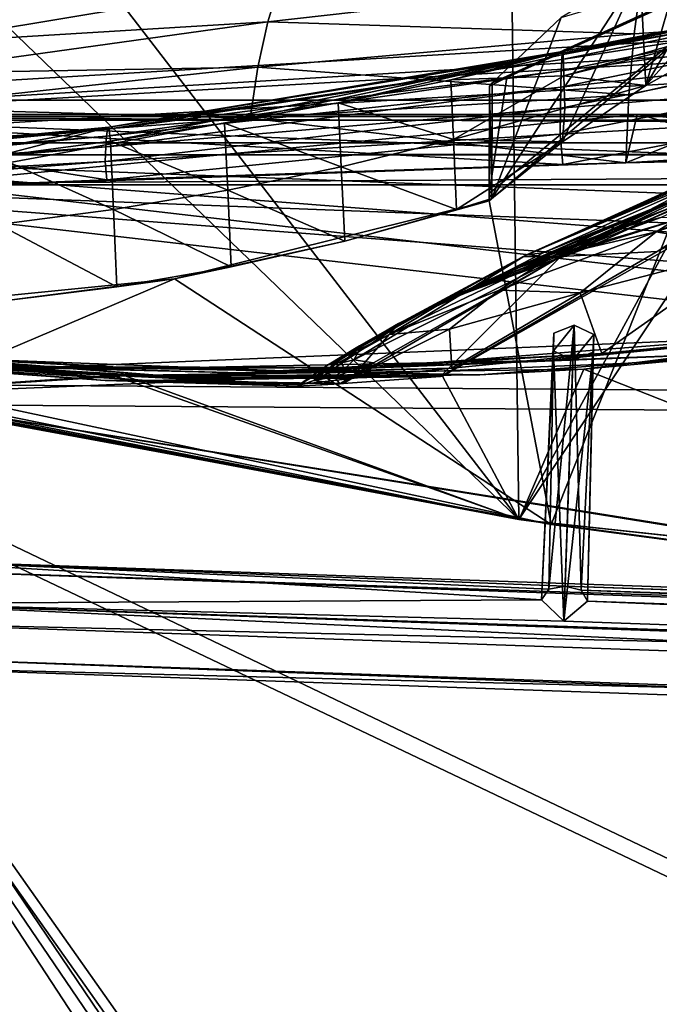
# Model space of a CAD drawing. Header units: metres. Extents: x 0 to 904, y -904 to 0.
# Tile 78 of 253: x 275 to 330, y -129 to -43. Entities that reach past the tile are written whole.
import ezdxf

# ---------------------------------------------------------------- set-up
doc = ezdxf.new("R2010")
doc.units = ezdxf.units.M

msp = doc.modelspace()

# ---------------------------------------------------------------- linework, layer by layer
at = {"layer": 'top0'}
for points in [[(163.519562, -51.518902, 2063.059814), (836.377136, -51.518902, 2063.059814), (133.377289, -4.519207, 2063.059814)], [(836.377136, -51.518902, 2063.059814), (844.306091, -34.448139, 2063.059814), (133.377289, -4.519207, 2063.059814)], [(844.306091, -34.448139, 163.059708), (836.377136, -51.518902, 163.059708), (133.377289, -4.519207, 163.059708)], [(133.377289, -4.519207, 163.059708), (836.377136, -51.518902, 163.059708), (163.519562, -51.518902, 163.059708)], [(317.377777, -26.783472, 1607.813965), (318.15625, -86.840805, 1606.241211), (355.125214, -18.774803, 1608.02356)], [(318.15625, -86.840805, 1606.241211), (377.154694, -94.793068, 1606.032959), (355.125214, -18.774803, 1608.02356)], [(317.377777, -26.783472, 1607.813965), (280.39978, -37.787472, 1607.525757), (318.15625, -86.840805, 1606.241211)], [(336.510925, -36.571457, 463.459229), (329.240051, -48.9776, 510.492493), (340.718048, -35.999897, 437.959137)], [(329.240051, -48.9776, 510.492493), (337.550781, -44.344498, 456.483368), (340.718048, -35.999897, 437.959137)], [(329.240051, -48.9776, 510.492493), (336.510925, -36.571457, 463.459229), (332.521576, -37.565571, 488.981323)], [(280.39978, -37.787472, 1607.525757), (271.8797, -42.285477, 1607.407959), (318.15625, -86.840805, 1606.241211)], [(320.985687, -87.293312, 619.792175), (315.561615, -59.037418, 619.052307), (340.804901, -37.533306, 618.489197)], [(340.804901, -37.533306, 618.489197), (315.561615, -59.037418, 619.052307), (315.563324, -58.401325, 619.035645)], [(317.113556, -48.277084, 618.770508), (340.804901, -37.533306, 618.489197), (315.563324, -58.401325, 619.035645)], [(340.223785, -37.618626, 616.103516), (315.826508, -48.766026, 616.62146), (321.857361, -43.058071, 565.59259)], [(317.113556, -48.277084, 618.770508), (315.826508, -48.766026, 616.62146), (340.223785, -37.618626, 616.103516)], [(340.804901, -37.533306, 618.489197), (317.113556, -48.277084, 618.770508), (340.223785, -37.618626, 616.103516)], [(379.52887, -95.048317, 619.995239), (320.985687, -87.293312, 619.792175), (340.804901, -37.533306, 618.489197)], [(328.749908, -38.980793, 514.516541), (329.240051, -48.9776, 510.492493), (332.521576, -37.565571, 488.981323)], [(315.786865, -58.845585, 616.968811), (328.749908, -38.980793, 514.516541), (321.857361, -43.058071, 565.59259)], [(315.786865, -58.845585, 616.968811), (321.959625, -53.907288, 564.285583), (328.749908, -38.980793, 514.516541)], [(321.959625, -53.907288, 564.285583), (329.240051, -48.9776, 510.492493), (328.749908, -38.980793, 514.516541)], [(297.31488, -39.971333, 1927.494385), (296.244446, -43.431789, 1953.928833), (265.205963, -45.321526, 1924.262939)], [(297.31488, -39.971333, 1927.494385), (265.205963, -45.321526, 1924.262939), (266.773163, -43.065769, 1897.9552)], [(328.855499, -39.752583, 1956.806641), (296.244446, -43.431789, 1953.928833), (297.31488, -39.971333, 1927.494385)], [(328.211334, -44.48011, 1983.284302), (296.244446, -43.431789, 1953.928833), (328.855499, -39.752583, 1956.806641)], [(328.211334, -44.48011, 1983.284302), (328.855499, -39.752583, 1956.806641), (361.205383, -42.215172, 1985.746338)], [(318.15625, -86.840805, 1606.241211), (271.8797, -42.285477, 1607.407959), (259.646271, -75.850235, 1606.529053)], [(341.619324, -43.661179, 321.925568), (341.62149, -42.695625, 348.745941), (321.899963, -46.725891, 323.15625)], [(341.62149, -42.695625, 348.745941), (321.937592, -46.157433, 349.871399), (321.899963, -46.725891, 323.15625)], [(321.97522, -46.013554, 376.624908), (321.937592, -46.157433, 349.871399), (341.623657, -42.189289, 375.607788)], [(321.937592, -46.157433, 349.871399), (341.62149, -42.695625, 348.745941), (341.623657, -42.189289, 375.607788)], [(341.623657, -42.189289, 375.607788), (341.625824, -42.142689, 402.501221), (321.97522, -46.013554, 376.624908)], [(341.625824, -42.142689, 402.501221), (322.012848, -46.294739, 403.407593), (321.97522, -46.013554, 376.624908)], [(341.625824, -42.142689, 402.501221), (341.625061, -42.625671, 432.150208), (322.012848, -46.294739, 403.407593)], [(341.625061, -42.625671, 432.150208), (322.088104, -48.135551, 457.023834), (322.012848, -46.294739, 403.407593)], [(341.625061, -42.625671, 432.150208), (337.550781, -44.344498, 456.483368), (322.088104, -48.135551, 457.023834)], [(327.759186, -49.804897, 2009.645752), (361.205383, -42.215172, 1985.746338), (327.499298, -55.725853, 2035.875732)], [(327.499298, -55.725853, 2035.875732), (361.205383, -42.215172, 1985.746338), (394.131256, -54.164406, 2040.5354)], [(327.759186, -49.804897, 2009.645752), (328.211334, -44.48011, 1983.284302), (361.205383, -42.215172, 1985.746338)], [(296.244446, -43.431789, 1953.928833), (263.857239, -47.941971, 1950.531006), (265.205963, -45.321526, 1924.262939)], [(263.857239, -47.941971, 1950.531006), (296.244446, -43.431789, 1953.928833), (295.381897, -47.386379, 1980.285522)], [(295.381897, -47.386379, 1980.285522), (296.244446, -43.431789, 1953.928833), (328.211334, -44.48011, 1983.284302)], [(315.826508, -48.766026, 616.62146), (315.786865, -58.845585, 616.968811), (321.857361, -43.058071, 565.59259)], [(341.617157, -45.084862, 295.156525), (341.619324, -43.661179, 321.925568), (321.862335, -47.717926, 296.488586)], [(341.619324, -43.661179, 321.925568), (321.899963, -46.725891, 323.15625), (321.862335, -47.717926, 296.488586)], [(327.759186, -49.804897, 2009.645752), (295.381897, -47.386379, 1980.285522), (328.211334, -44.48011, 1983.284302)], [(337.550781, -44.344498, 456.483368), (329.240051, -48.9776, 510.492493), (322.088104, -48.135551, 457.023834)], [(341.615021, -46.965527, 268.448761), (341.617157, -45.084862, 295.156525), (321.824707, -49.132481, 269.877533)], [(341.617157, -45.084862, 295.156525), (321.862335, -47.717926, 296.488586), (321.824707, -49.132481, 269.877533)], [(321.937592, -46.157433, 349.871399), (321.97522, -46.013554, 376.624908), (282.388306, -52.632534, 352.519806)], [(282.388306, -52.632534, 352.519806), (321.97522, -46.013554, 376.624908), (282.523407, -53.837582, 405.540436)], [(321.899963, -46.725891, 323.15625), (321.937592, -46.157433, 349.871399), (282.388306, -52.632534, 352.519806)], [(321.97522, -46.013554, 376.624908), (292.479187, -52.276516, 404.967255), (282.523407, -53.837582, 405.540436)], [(321.97522, -46.013554, 376.624908), (302.387451, -50.495823, 404.420715), (292.479187, -52.276516, 404.967255)], [(312.235352, -48.498203, 403.900818), (302.387451, -50.495823, 404.420715), (321.97522, -46.013554, 376.624908)], [(322.012848, -46.294739, 403.407593), (312.235352, -48.498203, 403.900818), (321.97522, -46.013554, 376.624908)], [(322.012848, -46.294739, 403.407593), (322.088104, -48.135551, 457.023834), (312.235352, -48.498203, 403.900818)], [(321.862335, -47.717926, 296.488586), (321.899963, -46.725891, 323.15625), (282.253235, -52.799149, 299.623077)], [(321.899963, -46.725891, 323.15625), (282.388306, -52.632534, 352.519806), (282.253235, -52.799149, 299.623077)], [(321.824707, -49.132481, 269.877533), (321.787079, -50.968121, 243.332199), (341.615021, -46.965527, 268.448761)], [(321.787079, -50.968121, 243.332199), (341.612854, -49.301628, 241.812042), (341.615021, -46.965527, 268.448761)], [(263.857239, -47.941971, 1950.531006), (295.381897, -47.386379, 1980.285522), (262.727173, -50.930626, 1976.749756)], [(262.727173, -50.930626, 1976.749756), (295.381897, -47.386379, 1980.285522), (294.727448, -51.836338, 2006.551758)], [(321.824707, -49.132481, 269.877533), (321.862335, -47.717926, 296.488586), (282.185699, -53.394913, 273.239655)], [(321.862335, -47.717926, 296.488586), (282.253235, -52.799149, 299.623077), (282.185699, -53.394913, 273.239655)], [(295.381897, -47.386379, 1980.285522), (327.759186, -49.804897, 2009.645752), (294.727448, -51.836338, 2006.551758)], [(312.235352, -48.498203, 403.900818), (312.467407, -53.704418, 510.902863), (302.387451, -50.495823, 404.420715)], [(322.088104, -48.135551, 457.023834), (312.467407, -53.704418, 510.902863), (312.235352, -48.498203, 403.900818)], [(322.088104, -48.135551, 457.023834), (322.163361, -50.973167, 510.655914), (312.467407, -53.704418, 510.902863)], [(315.588409, -49.042706, 618.790588), (317.113556, -48.277084, 618.770508), (315.563324, -58.401325, 619.035645)], [(317.113556, -48.277084, 618.770508), (315.588409, -49.042706, 618.790588), (315.826508, -48.766026, 616.62146)], [(315.826508, -48.766026, 616.62146), (315.588409, -49.042706, 618.790588), (315.786865, -58.845585, 616.968811)], [(322.088104, -48.135551, 457.023834), (329.240051, -48.9776, 510.492493), (322.163361, -50.973167, 510.655914)], [(282.185699, -53.394913, 273.239655), (282.118134, -54.330875, 246.909286), (321.824707, -49.132481, 269.877533)], [(282.118134, -54.330875, 246.909286), (321.787079, -50.968121, 243.332199), (321.824707, -49.132481, 269.877533)], [(294.727448, -51.836338, 2006.551758), (327.759186, -49.804897, 2009.645752), (327.499298, -55.725853, 2035.875732)], [(315.588409, -49.042706, 618.790588), (315.563324, -58.401325, 619.035645), (315.786865, -58.845585, 616.968811)], [(321.787079, -50.968121, 243.332199), (321.74942, -53.22332, 216.861618), (341.612854, -49.301628, 241.812042)], [(321.74942, -53.22332, 216.861618), (341.610687, -52.091511, 215.256165), (341.612854, -49.301628, 241.812042)], [(329.240051, -48.9776, 510.492493), (321.959625, -53.907288, 564.285583), (322.163361, -50.973167, 510.655914)], [(302.387451, -50.495823, 404.420715), (302.663116, -56.095871, 511.163208), (292.479187, -52.276516, 404.967255)], [(312.467407, -53.704418, 510.902863), (302.663116, -56.095871, 511.163208), (302.387451, -50.495823, 404.420715)], [(836.377136, -51.518902, 163.059708), (495.105316, -51.518902, 182.490662), (163.519562, -51.518902, 163.059708)], [(495.105316, -51.518902, 182.490662), (411.783142, -51.518902, 184.444412), (163.519562, -51.518902, 163.059708)], [(163.519562, -51.518902, 163.059708), (411.783142, -51.518902, 184.444412), (328.691803, -51.518902, 189.861313)], [(328.691803, -51.518902, 189.861313), (246.046036, -51.518902, 198.713211), (163.519562, -51.518902, 163.059708)], [(261.618591, -51.518902, 2029.060913), (328.491486, -51.518902, 2035.961548), (163.519562, -51.518902, 2063.059814)], [(328.491486, -51.518902, 2035.961548), (395.558533, -51.518902, 2040.610718), (163.519562, -51.518902, 2063.059814)], [(163.519562, -51.518902, 2063.059814), (395.558533, -51.518902, 2040.610718), (462.743958, -51.518902, 2043.003296)], [(462.743958, -51.518902, 2043.003296), (529.971802, -51.518902, 2043.136353), (163.519562, -51.518902, 2063.059814)], [(529.971802, -51.518902, 2043.136353), (836.377136, -51.518902, 2063.059814), (163.519562, -51.518902, 2063.059814)], [(282.19754, -57.210522, 194.413528), (242.487976, -58.794342, 199.172501), (246.046036, -51.518902, 198.713211)], [(328.691803, -51.518902, 189.861313), (341.937805, -55.324646, 188.764755), (246.046036, -51.518902, 198.713211)], [(341.937805, -55.324646, 188.764755), (322.003815, -55.887699, 190.448669), (246.046036, -51.518902, 198.713211)], [(246.046036, -51.518902, 198.713211), (322.003815, -55.887699, 190.448669), (282.19754, -57.210522, 194.413528)], [(327.499298, -55.725853, 2035.875732), (328.491486, -51.518902, 2035.961548), (261.123993, -58.017933, 2029.001343)], [(328.491486, -51.518902, 2035.961548), (261.618591, -51.518902, 2029.060913), (261.123993, -58.017933, 2029.001343)], [(294.727448, -51.836338, 2006.551758), (261.815979, -54.289387, 2002.90979), (262.727173, -50.930626, 1976.749756)], [(282.118134, -54.330875, 246.909286), (282.050598, -55.605797, 220.639313), (321.787079, -50.968121, 243.332199)], [(282.050598, -55.605797, 220.639313), (321.74942, -53.22332, 216.861618), (321.787079, -50.968121, 243.332199)], [(322.163361, -50.973167, 510.655914), (321.959625, -53.907288, 564.285583), (312.467407, -53.704418, 510.902863)], [(394.131256, -54.164406, 2040.5354), (395.558533, -51.518902, 2040.610718), (327.499298, -55.725853, 2035.875732)], [(395.558533, -51.518902, 2040.610718), (328.491486, -51.518902, 2035.961548), (327.499298, -55.725853, 2035.875732)], [(401.836456, -54.031609, 184.909973), (361.889374, -54.827484, 187.280212), (328.691803, -51.518902, 189.861313)], [(361.889374, -54.827484, 187.280212), (341.937805, -55.324646, 188.764755), (328.691803, -51.518902, 189.861313)], [(328.691803, -51.518902, 189.861313), (411.783142, -51.518902, 184.444412), (401.836456, -54.031609, 184.909973)], [(327.499298, -55.725853, 2035.875732), (261.123993, -58.017933, 2029.001343), (294.727448, -51.836338, 2006.551758)], [(261.123993, -58.017933, 2029.001343), (261.815979, -54.289387, 2002.90979), (294.727448, -51.836338, 2006.551758)], [(282.523407, -53.837582, 405.540436), (292.479187, -52.276516, 404.967255), (292.765411, -58.130924, 511.436859)], [(292.479187, -52.276516, 404.967255), (302.663116, -56.095871, 511.163208), (292.765411, -58.130924, 511.436859)], [(321.74942, -53.22332, 216.861618), (322.003815, -55.887699, 190.448669), (341.610687, -52.091511, 215.256165)], [(322.003815, -55.887699, 190.448669), (341.937805, -55.324646, 188.764755), (341.610687, -52.091511, 215.256165)], [(337.335846, -57.246353, 1279.710571), (353.022949, -52.31377, 1375.58313), (330.153564, -61.76297, 1279.087769)], [(330.153564, -61.76297, 1279.087769), (353.022949, -52.31377, 1375.58313), (347.938934, -55.629524, 1375.161987)], [(282.185699, -53.394913, 273.239655), (282.253235, -52.799149, 299.623077), (242.40126, -56.617775, 277.273163)], [(282.253235, -52.799149, 299.623077), (242.418121, -56.37524, 303.383575), (242.40126, -56.617775, 277.273163)], [(282.388306, -52.632534, 352.519806), (242.451843, -56.622429, 355.697174), (242.418121, -56.37524, 303.383575)], [(282.253235, -52.799149, 299.623077), (282.388306, -52.632534, 352.519806), (242.418121, -56.37524, 303.383575)], [(262.521179, -56.292164, 406.766693), (242.451843, -56.622429, 355.697174), (282.388306, -52.632534, 352.519806)], [(272.533051, -55.176647, 406.140259), (262.521179, -56.292164, 406.766693), (282.388306, -52.632534, 352.519806)], [(282.523407, -53.837582, 405.540436), (272.533051, -55.176647, 406.140259), (282.388306, -52.632534, 352.519806)], [(282.050598, -55.605797, 220.639313), (282.19754, -57.210522, 194.413528), (321.74942, -53.22332, 216.861618)], [(282.19754, -57.210522, 194.413528), (322.003815, -55.887699, 190.448669), (321.74942, -53.22332, 216.861618)], [(242.40126, -56.617775, 277.273163), (242.384415, -57.103359, 251.200668), (282.185699, -53.394913, 273.239655)], [(242.384415, -57.103359, 251.200668), (282.118134, -54.330875, 246.909286), (282.185699, -53.394913, 273.239655)], [(282.793549, -59.805538, 511.723846), (272.533051, -55.176647, 406.140259), (282.523407, -53.837582, 405.540436)], [(292.765411, -58.130924, 511.436859), (282.793549, -59.805538, 511.723846), (282.523407, -53.837582, 405.540436)], [(312.467407, -53.704418, 510.902863), (312.723938, -59.81778, 617.02002), (302.663116, -56.095871, 511.163208)], [(321.959625, -53.907288, 564.285583), (312.723938, -59.81778, 617.02002), (312.467407, -53.704418, 510.902863)], [(321.959625, -53.907288, 564.285583), (315.786865, -58.845585, 616.968811), (312.723938, -59.81778, 617.02002)], [(345.134308, -53.564972, 1065.625244), (320.332428, -63.559124, 1008.643982), (341.091095, -54.346607, 1008.777649)], [(323.206604, -63.236019, 1065.612671), (320.332428, -63.559124, 1008.643982), (345.134308, -53.564972, 1065.625244)], [(345.134308, -53.564972, 1065.625244), (324.219543, -63.129623, 1080.890381), (323.206604, -63.236019, 1065.612671)], [(332.472931, -60.519081, 1122.824097), (324.219543, -63.129623, 1080.890381), (345.134308, -53.564972, 1065.625244)], [(330.226318, -63.469284, 661.791809), (348.922943, -53.998867, 662.213379), (343.901428, -54.680893, 720.062378)], [(330.226318, -63.469284, 661.791809), (335.552734, -60.736385, 659.723389), (348.922943, -53.998867, 662.213379)], [(242.384415, -57.103359, 251.200668), (242.367554, -57.831112, 225.171326), (282.118134, -54.330875, 246.909286)], [(242.367554, -57.831112, 225.171326), (282.050598, -55.605797, 220.639313), (282.118134, -54.330875, 246.909286)], [(318.769623, -63.792526, 951.365112), (318.504181, -63.930351, 893.799927), (338.623688, -54.899479, 951.680603)], [(318.504181, -63.930351, 893.799927), (337.693024, -55.213818, 894.298889), (338.623688, -54.899479, 951.680603)], [(320.332428, -63.559124, 1008.643982), (318.769623, -63.792526, 951.365112), (341.091095, -54.346607, 1008.777649)], [(318.769623, -63.792526, 951.365112), (338.623688, -54.899479, 951.680603), (341.091095, -54.346607, 1008.777649)], [(321.825775, -63.905933, 777.909851), (330.226318, -63.469284, 661.791809), (343.901428, -54.680893, 720.062378)], [(343.901428, -54.680893, 720.062378), (340.340546, -55.104694, 778.537842), (321.825775, -63.905933, 777.909851)], [(242.367554, -57.831112, 225.171326), (242.487976, -58.794342, 199.172501), (282.050598, -55.605797, 220.639313)], [(242.487976, -58.794342, 199.172501), (282.19754, -57.210522, 194.413528), (282.050598, -55.605797, 220.639313)], [(282.793549, -59.805538, 511.723846), (272.766815, -61.116177, 512.02417), (272.533051, -55.176647, 406.140259)], [(338.270569, -55.283051, 836.599487), (337.693024, -55.213818, 894.298889), (318.504181, -63.930351, 893.799927)], [(321.825775, -63.905933, 777.909851), (338.270569, -55.283051, 836.599487), (318.504181, -63.930351, 893.799927)], [(340.340546, -55.104694, 778.537842), (338.270569, -55.283051, 836.599487), (321.825775, -63.905933, 777.909851)], [(330.153564, -61.76297, 1279.087769), (347.938934, -55.629524, 1375.161987), (338.432556, -63.199181, 1374.319824)], [(292.765411, -58.130924, 511.436859), (302.663116, -56.095871, 511.163208), (302.977753, -62.558868, 617.172791)], [(302.663116, -56.095871, 511.163208), (312.723938, -59.81778, 617.02002), (302.977753, -62.558868, 617.172791)], [(334.774078, -57.667873, 1231.508057), (337.335846, -57.246353, 1279.710571), (321.067413, -63.866562, 1182.118774)], [(321.067413, -63.866562, 1182.118774), (337.335846, -57.246353, 1279.710571), (330.153564, -61.76297, 1279.087769)], [(293.069122, -64.812698, 617.312378), (282.793549, -59.805538, 511.723846), (292.765411, -58.130924, 511.436859)], [(302.977753, -62.558868, 617.172791), (293.069122, -64.812698, 617.312378), (292.765411, -58.130924, 511.436859)], [(325.946228, -61.353024, 1182.365845), (334.774078, -57.667873, 1231.508057), (321.067413, -63.866562, 1182.118774)], [(331.026825, -59.326065, 1182.613037), (334.774078, -57.667873, 1231.508057), (325.946228, -61.353024, 1182.365845)], [(331.026825, -59.326065, 1182.613037), (326.42923, -61.536526, 1133.087402), (336.25647, -57.801277, 1182.860107)], [(326.42923, -61.536526, 1133.087402), (330.554626, -60.513763, 1133.150513), (336.25647, -57.801277, 1182.860107)], [(315.561615, -59.037418, 619.052307), (288.100037, -65.864868, 619.231079), (302.977753, -62.558868, 617.172791)], [(315.561615, -59.037418, 619.052307), (320.985687, -87.293312, 619.792175), (288.100037, -65.864868, 619.231079)], [(315.561615, -59.037418, 619.052307), (302.977753, -62.558868, 617.172791), (312.723938, -59.81778, 617.02002)], [(315.786865, -58.845585, 616.968811), (315.561615, -59.037418, 619.052307), (312.723938, -59.81778, 617.02002)], [(315.786865, -58.845585, 616.968811), (315.563324, -58.401325, 619.035645), (315.561615, -59.037418, 619.052307)], [(283.083679, -66.556778, 617.437683), (272.766815, -61.116177, 512.02417), (282.793549, -59.805538, 511.723846)], [(293.069122, -64.812698, 617.312378), (283.083679, -66.556778, 617.437683), (282.793549, -59.805538, 511.723846)], [(326.42923, -61.536526, 1133.087402), (331.026825, -59.326065, 1182.613037), (318.481201, -64.595276, 1132.960938)], [(318.481201, -64.595276, 1132.960938), (331.026825, -59.326065, 1182.613037), (325.946228, -61.353024, 1182.365845)], [(311.50119, -74.353897, 659.36676), (335.552734, -60.736385, 659.723389), (330.226318, -63.469284, 661.791809)], [(318.156189, -86.840797, 659.039795), (335.552734, -60.736385, 659.723389), (311.50119, -74.353897, 659.36676)], [(318.156189, -86.840797, 659.039795), (377.154663, -94.793068, 658.831543), (335.552734, -60.736385, 659.723389)], [(321.429504, -63.795162, 1083.106323), (332.472931, -60.519081, 1122.824097), (330.554626, -60.513763, 1133.150513)], [(321.429504, -63.795162, 1083.106323), (330.554626, -60.513763, 1133.150513), (326.42923, -61.536526, 1133.087402)], [(324.219543, -63.129623, 1080.890381), (332.472931, -60.519081, 1122.824097), (321.429504, -63.795162, 1083.106323)], [(283.083679, -66.556778, 617.437683), (273.006287, -67.793808, 617.549011), (272.766815, -61.116177, 512.02417)], [(316.440125, -66.842659, 1181.871582), (330.153564, -61.76297, 1279.087769), (323.513916, -67.079819, 1278.464844)], [(330.153564, -61.76297, 1279.087769), (316.440125, -66.842659, 1181.871582), (321.067413, -63.866562, 1182.118774)], [(321.429504, -63.795162, 1083.106323), (326.42923, -61.536526, 1133.087402), (318.325562, -64.794777, 1083.177856)], [(318.325562, -64.794777, 1083.177856), (326.42923, -61.536526, 1133.087402), (318.481201, -64.595276, 1132.960938)], [(325.946228, -61.353024, 1182.365845), (321.067413, -63.866562, 1182.118774), (318.481201, -64.595276, 1132.960938)], [(323.513916, -67.079819, 1278.464844), (330.153564, -61.76297, 1279.087769), (338.432556, -63.199181, 1374.319824)], [(259.64624, -75.850227, 659.327576), (201.784698, -61.850685, 659.694153), (320.985687, -87.293312, 619.792175)], [(320.985687, -87.293312, 619.792175), (201.784698, -61.850685, 659.694153), (262.915771, -76.547356, 619.510803)], [(288.100037, -65.864868, 619.231079), (293.069122, -64.812698, 617.312378), (302.977753, -62.558868, 617.172791)], [(311.321106, -74.367699, 661.310913), (330.226318, -63.469284, 661.791809), (321.825775, -63.905933, 777.909851)], [(311.321106, -74.367699, 661.310913), (311.50119, -74.353897, 659.36676), (330.226318, -63.469284, 661.791809)], [(324.219543, -63.129623, 1080.890381), (313.316681, -67.148369, 1008.648438), (323.206604, -63.236019, 1065.612671)], [(313.316681, -67.148369, 1008.648438), (324.219543, -63.129623, 1080.890381), (314.18924, -66.705231, 1033.103638)], [(323.206604, -63.236019, 1065.612671), (313.316681, -67.148369, 1008.648438), (320.332428, -63.559124, 1008.643982)], [(314.18924, -66.705231, 1033.103638), (324.219543, -63.129623, 1080.890381), (321.429504, -63.795162, 1083.106323)], [(338.432556, -63.199181, 1374.319824), (325.389801, -72.351677, 1341.15686), (323.513916, -67.079819, 1278.464844)], [(342.726563, -70.684937, 1453.399658), (325.389801, -72.351677, 1341.15686), (338.432556, -63.199181, 1374.319824)], [(321.825775, -63.905933, 777.909851), (305.487885, -73.166542, 782.752502), (302.829407, -74.991562, 777.186401)], [(302.829407, -74.991562, 777.186401), (311.321106, -74.367699, 661.310913), (321.825775, -63.905933, 777.909851)], [(318.504181, -63.930351, 893.799927), (303.767761, -72.908142, 838.076904), (321.825775, -63.905933, 777.909851)], [(303.767761, -72.908142, 838.076904), (305.487885, -73.166542, 782.752502), (321.825775, -63.905933, 777.909851)], [(304.400726, -71.786171, 893.41394), (303.767761, -72.908142, 838.076904), (318.504181, -63.930351, 893.799927)], [(307.802368, -69.681061, 953.997986), (304.400726, -71.786171, 893.41394), (318.504181, -63.930351, 893.799927)], [(316.440125, -66.842659, 1181.871582), (306.857117, -70.715073, 1083.464233), (321.067413, -63.866562, 1182.118774)], [(321.067413, -63.866562, 1182.118774), (306.857117, -70.715073, 1083.464233), (312.381958, -67.383629, 1083.321045)], [(313.316681, -67.148369, 1008.648438), (307.802368, -69.681061, 953.997986), (318.769623, -63.792526, 951.365112)], [(307.802368, -69.681061, 953.997986), (318.504181, -63.930351, 893.799927), (318.769623, -63.792526, 951.365112)], [(321.067413, -63.866562, 1182.118774), (312.381958, -67.383629, 1083.321045), (318.481201, -64.595276, 1132.960938)], [(313.316681, -67.148369, 1008.648438), (318.769623, -63.792526, 951.365112), (320.332428, -63.559124, 1008.643982)], [(314.18924, -66.705231, 1033.103638), (321.429504, -63.795162, 1083.106323), (318.325562, -64.794777, 1083.177856)], [(288.100037, -65.864868, 619.231079), (283.083679, -66.556778, 617.437683), (293.069122, -64.812698, 617.312378)], [(312.381958, -67.383629, 1083.321045), (311.933502, -67.636421, 1033.23645), (318.325562, -64.794777, 1083.177856)], [(318.325562, -64.794777, 1083.177856), (311.933502, -67.636421, 1033.23645), (314.18924, -66.705231, 1033.103638)], [(318.481201, -64.595276, 1132.960938), (312.381958, -67.383629, 1083.321045), (318.325562, -64.794777, 1083.177856)], [(259.074585, -68.754608, 619.306763), (273.006287, -67.793808, 617.549011), (288.100037, -65.864868, 619.231079)], [(288.100037, -65.864868, 619.231079), (262.915771, -76.547356, 619.510803), (259.074585, -68.754608, 619.306763)], [(320.985687, -87.293312, 619.792175), (262.915771, -76.547356, 619.510803), (288.100037, -65.864868, 619.231079)], [(273.006287, -67.793808, 617.549011), (283.083679, -66.556778, 617.437683), (288.100037, -65.864868, 619.231079)], [(306.857117, -70.715073, 1083.464233), (316.440125, -66.842659, 1181.871582), (312.112305, -70.253654, 1181.624512)], [(308.788422, -69.209396, 983.124756), (313.316681, -67.148369, 1008.648438), (314.18924, -66.705231, 1033.103638)], [(311.933502, -67.636421, 1033.23645), (308.788422, -69.209396, 983.124756), (314.18924, -66.705231, 1033.103638)], [(312.112305, -70.253654, 1181.624512), (316.440125, -66.842659, 1181.871582), (323.513916, -67.079819, 1278.464844)], [(306.857117, -70.715073, 1083.464233), (307.646301, -69.757843, 1033.501953), (312.381958, -67.383629, 1083.321045)], [(307.646301, -69.757843, 1033.501953), (307.217529, -70.031509, 983.257935), (311.933502, -67.636421, 1033.23645)], [(311.933502, -67.636421, 1033.23645), (307.217529, -70.031509, 983.257935), (308.788422, -69.209396, 983.124756)], [(312.381958, -67.383629, 1083.321045), (307.646301, -69.757843, 1033.501953), (311.933502, -67.636421, 1033.23645)], [(307.802368, -69.681061, 953.997986), (313.316681, -67.148369, 1008.648438), (308.788422, -69.209396, 983.124756)], [(323.513916, -67.079819, 1278.464844), (312.301331, -73.641624, 1228.334839), (312.112305, -70.253654, 1181.624512)], [(325.389801, -72.351677, 1341.15686), (312.301331, -73.641624, 1228.334839), (323.513916, -67.079819, 1278.464844)], [(342.726563, -70.684937, 1453.399658), (364.060242, -68.664879, 1564.066162), (320.546173, -72.988396, 1452.46936)], [(364.060242, -68.664879, 1564.066162), (339.511566, -72.270653, 1564.304443), (320.546173, -72.988396, 1452.46936)], [(323.823578, -73.725502, 1566.433838), (364.532837, -68.620758, 1566.300171), (377.174316, -94.795197, 1566.985596)], [(364.532837, -68.620758, 1566.300171), (323.823578, -73.725502, 1566.433838), (364.060242, -68.664879, 1564.066162)], [(323.823578, -73.725502, 1566.433838), (339.511566, -72.270653, 1564.304443), (364.060242, -68.664879, 1564.066162)], [(244.596039, -72.51284, 1606.616455), (229.592499, -68.974518, 1606.709106), (318.179626, -86.844574, 1566.777344)], [(318.179626, -86.844574, 1566.777344), (229.592499, -68.974518, 1606.709106), (259.673309, -75.856041, 1566.489624)], [(304.150513, -71.906227, 933.230469), (302.717712, -73.176216, 883.144043), (308.788422, -69.209396, 983.124756)], [(308.788422, -69.209396, 983.124756), (302.717712, -73.176216, 883.144043), (304.400726, -71.786171, 893.41394)], [(307.217529, -70.031509, 983.257935), (304.150513, -71.906227, 933.230469), (308.788422, -69.209396, 983.124756)], [(304.400726, -71.786171, 893.41394), (307.802368, -69.681061, 953.997986), (308.788422, -69.209396, 983.124756)], [(238.357788, -69.748291, 660.964905), (274.732544, -73.863495, 661.095337), (268.418121, -73.640076, 774.430603)], [(238.357788, -69.748291, 660.964905), (256.175232, -72.217171, 659.422729), (274.732544, -73.863495, 661.095337)], [(259.673309, -75.856041, 1566.489624), (241.961243, -70.323357, 1566.344727), (282.798096, -74.295105, 1566.44873)], [(282.798096, -74.295105, 1566.44873), (241.961243, -70.323357, 1566.344727), (265.045319, -73.121727, 1564.787598)], [(306.857117, -70.715073, 1083.464233), (301.45575, -73.384468, 983.790771), (307.646301, -69.757843, 1033.501953)], [(301.45575, -73.384468, 983.790771), (304.258392, -71.697235, 983.524353), (307.646301, -69.757843, 1033.501953)], [(303.503876, -74.550827, 1115.093506), (306.857117, -70.715073, 1083.464233), (312.112305, -70.253654, 1181.624512)], [(312.301331, -73.641624, 1228.334839), (303.503876, -74.550827, 1115.093506), (312.112305, -70.253654, 1181.624512)], [(304.258392, -71.697235, 983.524353), (304.150513, -71.906227, 933.230469), (307.217529, -70.031509, 983.257935)], [(307.646301, -69.757843, 1033.501953), (304.258392, -71.697235, 983.524353), (307.217529, -70.031509, 983.257935)], [(265.290833, -72.657372, 1339.709717), (276.242279, -73.476845, 1452.39856), (245.387207, -70.514069, 1339.677979)], [(276.242279, -73.476845, 1452.39856), (254.136337, -71.6716, 1452.363159), (245.387207, -70.514069, 1339.677979)], [(303.503876, -74.550827, 1115.093506), (299.022583, -75.076851, 1001.596863), (306.857117, -70.715073, 1083.464233)], [(299.022583, -75.076851, 1001.596863), (301.45575, -73.384468, 983.790771), (306.857117, -70.715073, 1083.464233)], [(342.726563, -70.684937, 1453.399658), (320.546173, -72.988396, 1452.46936), (305.266144, -73.584869, 1339.773071)], [(325.389801, -72.351677, 1341.15686), (342.726563, -70.684937, 1453.399658), (305.266144, -73.584869, 1339.773071)], [(275.402893, -73.521729, 1226.889771), (257.061981, -72.051895, 1226.877686), (251.551727, -71.660706, 1113.927246)], [(251.551727, -71.660706, 1113.927246), (268.795105, -73.436516, 1113.927246), (275.402893, -73.521729, 1226.889771)], [(276.242279, -73.476845, 1452.39856), (289.870178, -74.508598, 1564.665771), (254.136337, -71.6716, 1452.363159)], [(289.870178, -74.508598, 1564.665771), (265.045319, -73.121727, 1564.787598), (254.136337, -71.6716, 1452.363159)], [(285.272156, -73.681679, 1339.741455), (257.061981, -72.051895, 1226.877686), (275.402893, -73.521729, 1226.889771)], [(265.290833, -72.657372, 1339.709717), (257.061981, -72.051895, 1226.877686), (285.272156, -73.681679, 1339.741455)], [(302.205719, -73.152054, 933.422974), (304.258392, -71.697235, 983.524353), (301.45575, -73.384468, 983.790771)], [(304.150513, -71.906227, 933.230469), (304.258392, -71.697235, 983.524353), (302.205719, -73.152054, 933.422974)], [(302.717712, -73.176216, 883.144043), (304.150513, -71.906227, 933.230469), (302.205719, -73.152054, 933.422974)], [(302.717712, -73.176216, 883.144043), (303.767761, -72.908142, 838.076904), (304.400726, -71.786171, 893.41394)], [(252.11554, -74.206711, 1606.572021), (244.596039, -72.51284, 1606.616455), (318.179626, -86.844574, 1566.777344)], [(256.175232, -72.217171, 659.422729), (259.64624, -75.850227, 659.327576), (283.79837, -74.321381, 659.367615)], [(256.175232, -72.217171, 659.422729), (283.79837, -74.321381, 659.367615), (274.732544, -73.863495, 661.095337)], [(285.272156, -73.681679, 1339.741455), (298.407623, -73.916031, 1452.43396), (265.290833, -72.657372, 1339.709717)], [(298.407623, -73.916031, 1452.43396), (276.242279, -73.476845, 1452.39856), (265.290833, -72.657372, 1339.709717)], [(320.546173, -72.988396, 1452.46936), (285.272156, -73.681679, 1339.741455), (305.266144, -73.584869, 1339.773071)], [(298.407623, -73.916031, 1452.43396), (285.272156, -73.681679, 1339.741455), (320.546173, -72.988396, 1452.46936)], [(312.301331, -73.641624, 1228.334839), (325.389801, -72.351677, 1341.15686), (293.786804, -74.056267, 1226.901855)], [(293.786804, -74.056267, 1226.901855), (325.389801, -72.351677, 1341.15686), (305.266144, -73.584869, 1339.773071)], [(320.546173, -72.988396, 1452.46936), (339.511566, -72.270653, 1564.304443), (298.407623, -73.916031, 1452.43396)], [(339.511566, -72.270653, 1564.304443), (314.741577, -74.224068, 1564.504517), (298.407623, -73.916031, 1452.43396)], [(302.717712, -73.176216, 883.144043), (302.916351, -73.76532, 832.987793), (303.767761, -72.908142, 838.076904)], [(302.916351, -73.76532, 832.987793), (305.487885, -73.166542, 782.752502), (303.767761, -72.908142, 838.076904)], [(339.511566, -72.270653, 1564.304443), (323.823578, -73.725502, 1566.433838), (314.741577, -74.224068, 1564.504517)], [(282.798096, -74.295105, 1566.44873), (265.045319, -73.121727, 1564.787598), (289.870178, -74.508598, 1564.665771)], [(265.438446, -73.426903, 1000.886475), (265.317139, -73.494339, 887.736755), (282.065308, -74.727043, 887.767273)], [(265.317139, -73.494339, 887.736755), (268.418121, -73.640076, 774.430603), (282.065308, -74.727043, 887.767273)], [(299.022583, -75.076851, 1001.596863), (265.438446, -73.426903, 1000.886475), (282.065308, -74.727043, 887.767273)], [(265.438446, -73.426903, 1000.886475), (299.022583, -75.076851, 1001.596863), (286.102631, -74.402977, 1113.927246)], [(265.438446, -73.426903, 1000.886475), (286.102631, -74.402977, 1113.927246), (268.795105, -73.436516, 1113.927246)], [(282.065308, -74.727043, 887.767273), (268.418121, -73.640076, 774.430603), (285.678589, -74.707535, 774.46521)], [(268.418121, -73.640076, 774.430603), (274.732544, -73.863495, 661.095337), (285.678589, -74.707535, 774.46521)], [(268.795105, -73.436516, 1113.927246), (293.786804, -74.056267, 1226.901855), (275.402893, -73.521729, 1226.889771)], [(286.102631, -74.402977, 1113.927246), (293.786804, -74.056267, 1226.901855), (268.795105, -73.436516, 1113.927246)], [(305.266144, -73.584869, 1339.773071), (285.272156, -73.681679, 1339.741455), (275.402893, -73.521729, 1226.889771)], [(275.402893, -73.521729, 1226.889771), (293.786804, -74.056267, 1226.901855), (305.266144, -73.584869, 1339.773071)], [(298.407623, -73.916031, 1452.43396), (314.741577, -74.224068, 1564.504517), (276.242279, -73.476845, 1452.39856)], [(314.741577, -74.224068, 1564.504517), (289.870178, -74.508598, 1564.665771), (276.242279, -73.476845, 1452.39856)], [(318.179626, -86.844574, 1566.777344), (282.798096, -74.295105, 1566.44873), (323.823578, -73.725502, 1566.433838)], [(323.823578, -73.725502, 1566.433838), (282.798096, -74.295105, 1566.44873), (314.741577, -74.224068, 1564.504517)], [(286.102631, -74.402977, 1113.927246), (303.503876, -74.550827, 1115.093506), (312.301331, -73.641624, 1228.334839)], [(286.102631, -74.402977, 1113.927246), (312.301331, -73.641624, 1228.334839), (293.786804, -74.056267, 1226.901855)], [(299.022583, -75.076851, 1001.596863), (298.857605, -75.219513, 888.010071), (301.45575, -73.384468, 983.790771)], [(298.857605, -75.219513, 888.010071), (300.262146, -74.729897, 883.330261), (301.45575, -73.384468, 983.790771)], [(301.45575, -73.384468, 983.790771), (300.262146, -74.729897, 883.330261), (302.205719, -73.152054, 933.422974)], [(300.262146, -74.729897, 883.330261), (301.481293, -74.06575, 883.237183), (302.205719, -73.152054, 933.422974)], [(302.205719, -73.152054, 933.422974), (301.481293, -74.06575, 883.237183), (302.717712, -73.176216, 883.144043)], [(301.481293, -74.06575, 883.237183), (302.916351, -73.76532, 832.987793), (302.717712, -73.176216, 883.144043)], [(302.08255, -74.387566, 833.001709), (302.916351, -73.76532, 832.987793), (301.481293, -74.06575, 883.237183)], [(302.532806, -75.011635, 782.752502), (305.487885, -73.166542, 782.752502), (302.08255, -74.387566, 833.001709)], [(305.487885, -73.166542, 782.752502), (302.916351, -73.76532, 832.987793), (302.08255, -74.387566, 833.001709)], [(305.487885, -73.166542, 782.752502), (302.532806, -75.011635, 782.752502), (302.829407, -74.991562, 777.186401)], [(377.174316, -94.795197, 1566.985596), (318.179626, -86.844574, 1566.777344), (323.823578, -73.725502, 1566.433838)], [(318.179626, -86.844574, 1566.777344), (255.879532, -75.034775, 1606.550415), (252.11554, -74.206711, 1606.572021)], [(259.64624, -75.850227, 659.327576), (318.156189, -86.840797, 659.039795), (283.79837, -74.321381, 659.367615)], [(318.179626, -86.844574, 1566.777344), (259.673309, -75.856041, 1566.489624), (282.798096, -74.295105, 1566.44873)], [(285.678589, -74.707535, 774.46521), (274.732544, -73.863495, 661.095337), (293.023102, -74.567749, 661.192566)], [(274.732544, -73.863495, 661.095337), (283.79837, -74.321381, 659.367615), (293.023102, -74.567749, 661.192566)], [(298.857605, -75.219513, 888.010071), (282.065308, -74.727043, 887.767273), (285.678589, -74.707535, 774.46521)], [(314.741577, -74.224068, 1564.504517), (282.798096, -74.295105, 1566.44873), (289.870178, -74.508598, 1564.665771)], [(283.79837, -74.321381, 659.367615), (318.156189, -86.840797, 659.039795), (311.50119, -74.353897, 659.36676)], [(283.79837, -74.321381, 659.367615), (311.50119, -74.353897, 659.36676), (293.023102, -74.567749, 661.192566)], [(293.023102, -74.567749, 661.192566), (311.321106, -74.367699, 661.310913), (285.678589, -74.707535, 774.46521)], [(311.321106, -74.367699, 661.310913), (302.829407, -74.991562, 777.186401), (285.678589, -74.707535, 774.46521)], [(285.678589, -74.707535, 774.46521), (302.829407, -74.991562, 777.186401), (302.532806, -75.011635, 782.752502)], [(302.532806, -75.011635, 782.752502), (298.857605, -75.219513, 888.010071), (285.678589, -74.707535, 774.46521)], [(299.022583, -75.076851, 1001.596863), (303.503876, -74.550827, 1115.093506), (286.102631, -74.402977, 1113.927246)], [(293.023102, -74.567749, 661.192566), (311.50119, -74.353897, 659.36676), (311.321106, -74.367699, 661.310913)], [(300.262146, -74.729897, 883.330261), (302.08255, -74.387566, 833.001709), (301.481293, -74.06575, 883.237183)], [(302.532806, -75.011635, 782.752502), (302.08255, -74.387566, 833.001709), (300.262146, -74.729897, 883.330261)], [(259.646271, -75.850235, 1606.529053), (255.879532, -75.034775, 1606.550415), (318.179626, -86.844574, 1566.777344)], [(298.857605, -75.219513, 888.010071), (299.022583, -75.076851, 1001.596863), (282.065308, -74.727043, 887.767273)], [(298.857605, -75.219513, 888.010071), (302.532806, -75.011635, 782.752502), (300.262146, -74.729897, 883.330261)], [(318.156189, -86.840797, 659.039795), (259.64624, -75.850227, 659.327576), (379.52887, -95.048317, 619.995239)], [(379.52887, -95.048317, 619.995239), (259.64624, -75.850227, 659.327576), (320.985687, -87.293312, 619.792175)], [(318.15625, -86.840805, 1606.241211), (259.646271, -75.850235, 1606.529053), (377.174316, -94.795197, 1566.985596)], [(377.174316, -94.795197, 1566.985596), (259.646271, -75.850235, 1606.529053), (318.179626, -86.844574, 1566.777344)], [(438.393463, -99.792473, 620.119507), (377.154663, -94.793068, 658.831543), (318.156189, -86.840797, 659.039795)], [(438.393463, -99.792473, 620.119507), (318.156189, -86.840797, 659.039795), (379.52887, -95.048317, 619.995239)], [(436.501892, -99.687195, 1567.113647), (377.154694, -94.793068, 1606.032959), (318.15625, -86.840805, 1606.241211)], [(436.501892, -99.687195, 1567.113647), (318.15625, -86.840805, 1606.241211), (377.174316, -94.795197, 1566.985596)]]:
    msp.add_3dface(points, dxfattribs=at)
at = {"layer": 'top0123413'}
for points in [[(882.116272, -12.461334, 160.059708), (244.305313, -50.274853, 160.059708), (20.424814, -12.458053, 160.059708)], [(837.067505, -50.273884, 160.059708), (244.305313, -50.274853, 160.059708), (882.116272, -12.461334, 160.059708)], [(20.424814, -15.458053, 163.059708), (244.305313, -52.006905, 163.059708), (882.116272, -15.461334, 163.059708)], [(244.305313, -52.006905, 163.059708), (838.694763, -52.005932, 163.059708), (882.116272, -15.461334, 163.059708)], [(244.305313, -50.274853, 160.059708), (837.067505, -50.273884, 160.059708), (244.305359, -74.93528, 117.346581)], [(837.067505, -50.273884, 160.059708), (783.459534, -78.803986, 110.644272), (244.305359, -74.93528, 117.346581)], [(838.694763, -52.005932, 163.059708), (244.305313, -52.006905, 163.059708), (244.305359, -76.679497, 120.325508)], [(785.042603, -80.559555, 113.603523), (838.694763, -52.005932, 163.059708), (244.305359, -76.679497, 120.325508)], [(599.026855, -599.023621, 106.499786), (74.938576, -244.304413, 117.34655), (244.305359, -74.93528, 117.346581)], [(783.459534, -78.803986, 110.644272), (821.526306, -350.769836, 106.817665), (244.305359, -74.93528, 117.346581)], [(821.526306, -350.769836, 106.817665), (608.480347, -591.158813, 106.480179), (244.305359, -74.93528, 117.346581)], [(244.305359, -74.93528, 117.346581), (608.480347, -591.158813, 106.480179), (599.026855, -599.023621, 106.499786)], [(76.680428, -244.304428, 120.325508), (592.962036, -609.72644, 109.443001), (244.305359, -76.679497, 120.325508)], [(244.305359, -76.679497, 120.325508), (592.962036, -609.72644, 109.443001), (600.576782, -600.573547, 109.461983)], [(785.042603, -80.559555, 113.603523), (244.305359, -76.679497, 120.325508), (819.806702, -350.769836, 109.839348)], [(819.806702, -350.769836, 109.839348), (244.305359, -76.679497, 120.325508), (609.729675, -592.958801, 109.443001)], [(244.305359, -76.679497, 120.325508), (600.576782, -600.573547, 109.461983), (609.729675, -592.958801, 109.443001)]]:
    msp.add_3dface(points, dxfattribs=at)
at = {"layer": 'top0123414'}
for points in [[(13, -13, 2066.059814), (244, -51.698021, 2066.059814), (891, -13, 2066.059814)], [(244, -51.698021, 2066.059814), (852.302002, -51.698021, 2066.059814), (891, -13, 2066.059814)], [(16, -16, 2063.059814), (888, -16, 2063.059814), (244, -54, 2063.059814)], [(244, -54, 2063.059814), (888, -16, 2063.059814), (850, -54, 2063.059814)], [(849.241211, -54.758785, 2077.482666), (244, -51.698021, 2066.059814), (244, -55.041393, 2078.537354)], [(849.241211, -54.758785, 2077.482666), (852.302002, -51.698021, 2066.059814), (244, -51.698021, 2066.059814)], [(846.343445, -57.656563, 2076.706299), (244, -57.656563, 2076.706299), (850, -54, 2063.059814)], [(244, -57.656563, 2076.706299), (244, -54, 2063.059814), (850, -54, 2063.059814)], [(848.953979, -55.041393, 2078.537354), (849.241211, -54.758785, 2077.482666), (244, -55.041393, 2078.537354)], [(848.953979, -55.041393, 2078.537354), (244, -55.041393, 2078.537354), (843.343384, -78.107437, 2094.688477)], [(244, -55.041393, 2078.537354), (835.398926, -100.707077, 2110.512695), (843.343384, -78.107437, 2094.688477)], [(835.398926, -100.707077, 2110.512695), (244, -55.041393, 2078.537354), (824.877136, -122.586029, 2125.83252)], [(244, -55.041393, 2078.537354), (244, -194.317764, 2176.059814), (824.877136, -122.586029, 2125.83252)], [(846.343445, -57.656563, 2076.706299), (840.950867, -80.398987, 2092.630615), (244, -57.656563, 2076.706299)], [(840.950867, -80.398987, 2092.630615), (833.251221, -102.695297, 2108.242676), (244, -57.656563, 2076.706299)], [(244, -57.656563, 2076.706299), (833.251221, -102.695297, 2108.242676), (823.008972, -124.282608, 2123.358154)], [(244, -57.656563, 2076.706299), (823.008972, -124.282608, 2123.358154), (244, -195.263657, 2173.059814)], [(824.877136, -122.586029, 2125.83252), (244, -194.317764, 2176.059814), (811.42926, -143.356155, 2140.375977)], [(823.008972, -124.282608, 2123.358154), (809.879211, -144.78981, 2137.717529), (244, -195.263657, 2173.059814)]]:
    msp.add_3dface(points, dxfattribs=at)
at = {"layer": 'top0123421'}
for points in [[(321.22464, -70.600952, 1601.626099), (320.764038, -92.909737, 1628.860718), (322.982361, -69.895821, 1602.268921)], [(320.764038, -92.909737, 1628.860718), (322.187836, -92.647835, 1629.400146), (322.982361, -69.895821, 1602.268921)], [(321.171173, -72.132111, 1600.340576), (322.982361, -69.895821, 1602.268921), (322.875427, -72.958138, 1599.697754)], [(321.171173, -72.132111, 1600.340576), (321.22464, -70.600952, 1601.626099), (322.982361, -69.895821, 1602.268921)], [(322.982361, -69.895821, 1602.268921), (322.187836, -92.647835, 1629.400146), (323.589813, -93.008522, 1628.860718)], [(322.982361, -69.895821, 1602.268921), (324.686615, -70.721848, 1601.626099), (322.875427, -72.958138, 1599.697754)], [(324.686615, -70.721848, 1601.626099), (322.982361, -69.895821, 1602.268921), (323.589813, -93.008522, 1628.860718)], [(321.171173, -72.132111, 1600.340576), (320.144958, -93.841049, 1627.794922), (321.22464, -70.600952, 1601.626099)], [(320.144958, -93.841049, 1627.794922), (320.764038, -92.909737, 1628.860718), (321.22464, -70.600952, 1601.626099)], [(322.875427, -72.958138, 1599.697754), (324.686615, -70.721848, 1601.626099), (324.633148, -72.253006, 1600.340576)], [(324.686615, -70.721848, 1601.626099), (323.589813, -93.008522, 1628.860718), (324.142487, -93.980667, 1627.794922)], [(324.633148, -72.253006, 1600.340576), (324.686615, -70.721848, 1601.626099), (324.142487, -93.980667, 1627.794922)], [(322.080902, -95.710152, 1626.829102), (320.144958, -93.841049, 1627.794922), (321.171173, -72.132111, 1600.340576)], [(322.875427, -72.958138, 1599.697754), (322.080902, -95.710152, 1626.829102), (321.171173, -72.132111, 1600.340576)], [(322.875427, -72.958138, 1599.697754), (324.633148, -72.253006, 1600.340576), (322.080902, -95.710152, 1626.829102)], [(324.633148, -72.253006, 1600.340576), (324.142487, -93.980667, 1627.794922), (322.080902, -95.710152, 1626.829102)], [(262.232086, -90.333252, 1629.915039), (320.144958, -93.841049, 1627.794922), (262.098419, -94.16114, 1626.70105)], [(661.988403, -104.293045, 1629.915039), (262.232086, -90.333252, 1629.915039), (262.201782, -91.200966, 1634.838989)], [(322.187836, -92.647835, 1629.400146), (320.764038, -92.909737, 1628.860718), (262.232086, -90.333252, 1629.915039)], [(320.764038, -92.909737, 1628.860718), (320.144958, -93.841049, 1627.794922), (262.232086, -90.333252, 1629.915039)], [(262.232086, -90.333252, 1629.915039), (661.988403, -104.293045, 1629.915039), (322.187836, -92.647835, 1629.400146)], [(661.95813, -105.160759, 1634.838989), (262.201782, -91.200966, 1634.838989), (262.037811, -95.896561, 1636.549072)], [(661.95813, -105.160759, 1634.838989), (661.988403, -104.293045, 1629.915039), (262.201782, -91.200966, 1634.838989)], [(661.988403, -104.293045, 1629.915039), (602.017273, -102.419693, 1629.400146), (322.187836, -92.647835, 1629.400146)], [(322.187836, -92.647835, 1629.400146), (602.017273, -102.419693, 1629.400146), (323.589813, -93.008522, 1628.860718)], [(324.142487, -93.980667, 1627.794922), (323.589813, -93.008522, 1628.860718), (599.974426, -103.612907, 1627.794922)], [(599.974426, -103.612907, 1627.794922), (323.589813, -93.008522, 1628.860718), (600.593445, -102.681595, 1628.860718)], [(323.589813, -93.008522, 1628.860718), (602.017273, -102.419693, 1629.400146), (600.593445, -102.681595, 1628.860718)], [(261.934448, -98.856743, 1628.411133), (262.098419, -94.16114, 1626.70105), (661.690796, -112.816536, 1628.411133)], [(320.144958, -93.841049, 1627.794922), (322.080902, -95.710152, 1626.829102), (262.098419, -94.16114, 1626.70105)], [(262.098419, -94.16114, 1626.70105), (661.854736, -108.120941, 1626.70105), (661.690796, -112.816536, 1628.411133)], [(262.098419, -94.16114, 1626.70105), (322.080902, -95.710152, 1626.829102), (601.910339, -105.48201, 1626.829102)], [(262.098419, -94.16114, 1626.70105), (601.910339, -105.48201, 1626.829102), (661.854736, -108.120941, 1626.70105)], [(322.080902, -95.710152, 1626.829102), (324.142487, -93.980667, 1627.794922), (601.910339, -105.48201, 1626.829102)], [(601.910339, -105.48201, 1626.829102), (324.142487, -93.980667, 1627.794922), (599.974426, -103.612907, 1627.794922)], [(661.794128, -109.856361, 1636.549072), (262.037811, -95.896561, 1636.549072), (261.904144, -99.724449, 1633.335205)], [(661.794128, -109.856361, 1636.549072), (661.95813, -105.160759, 1634.838989), (262.037811, -95.896561, 1636.549072)], [(261.904144, -99.724449, 1633.335205), (261.934448, -98.856743, 1628.411133), (661.660461, -113.68425, 1633.335205)], [(261.934448, -98.856743, 1628.411133), (661.690796, -112.816536, 1628.411133), (661.660461, -113.68425, 1633.335205)], [(661.660461, -113.68425, 1633.335205), (661.794128, -109.856361, 1636.549072), (261.904144, -99.724449, 1633.335205)]]:
    msp.add_3dface(points, dxfattribs=at)

doc.saveas('drawing.dxf')
